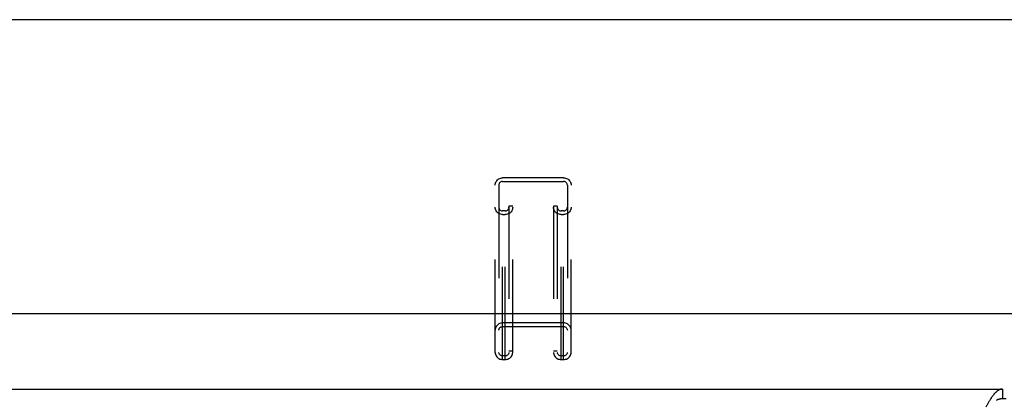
# Model space of a CAD drawing. Header units: inches. Extents: x 0 to 181, y 0 to 117.
# Tile 61 of 92: x 48 to 59, y 67 to 71. Entities that reach past the tile are written whole.
import ezdxf

# ---------------------------------------------------------------- set-up
doc = ezdxf.new("R2010")
doc.units = ezdxf.units.IN
doc.header["$LTSCALE"] = 9.946809
doc.header["$MEASUREMENT"] = 0
doc.linetypes.add('HIDDEN', pattern=[0.2, 0.1, -0.1])
doc.layers.get('0').update_dxf_attribs({"linetype": 'CONTINUOUS'})
doc.layers.add('DEFAULT_2', color=8, linetype='HIDDEN')

msp = doc.modelspace()

# ---------------------------------------------------------------- linework, layer by layer
at = {"color": 7, "linetype": 'Continuous'}
for p, q in [((81.409, 70.916), (38.1, 70.916)), ((37.292, 67.77), (82.218, 67.77)), ((58.775, 66.961), (58.775, 66.857)), ((58.713, 66.842), (58.711, 66.84)), ((58.817, 66.857), (58.775, 66.857))]:
    msp.add_line(p, q, dxfattribs=at)
at = {"color": 3, "linetype": 'Continuous'}
msp.add_line((36.172, 66.961), (58.775, 66.961), dxfattribs=at)
for points in [[(58.775, 66.961), (58.772, 66.961), (58.769, 66.961), (58.766, 66.961), (58.762, 66.96), (58.759, 66.96), (58.756, 66.959), (58.753, 66.958), (58.75, 66.957), (58.746, 66.955), (58.743, 66.954), (58.74, 66.953), (58.737, 66.951), (58.734, 66.949), (58.73, 66.947), (58.727, 66.945), (58.724, 66.943), (58.721, 66.94), (58.718, 66.938), (58.714, 66.935), (58.711, 66.932), (58.708, 66.929), (58.705, 66.926), (58.702, 66.923), (58.698, 66.92), (58.695, 66.917), (58.692, 66.913), (58.689, 66.909), (58.686, 66.906), (58.682, 66.902), (58.679, 66.898), (58.676, 66.893), (58.673, 66.889), (58.67, 66.885), (58.666, 66.881), (58.663, 66.876), (58.66, 66.871), (58.657, 66.867), (58.654, 66.862)], [(58.654, 66.862), (58.65, 66.857), (58.647, 66.852), (58.644, 66.847), (58.641, 66.842), (58.638, 66.836), (58.635, 66.831), (58.631, 66.826), (58.628, 66.82), (58.625, 66.815), (58.622, 66.809), (58.619, 66.804), (58.615, 66.798), (58.612, 66.792), (58.609, 66.787), (58.606, 66.781), (58.599, 66.769)]]:
    msp.add_lwpolyline(points, dxfattribs=at)
at = {"color": 7, "linetype": 'Continuous'}
msp.add_lwpolyline([(58.775, 66.857), (58.772, 66.857), (58.769, 66.857), (58.766, 66.857), (58.762, 66.857), (58.759, 66.856), (58.756, 66.856), (58.753, 66.855), (58.75, 66.855), (58.746, 66.854), (58.743, 66.853), (58.74, 66.852), (58.737, 66.851), (58.734, 66.85), (58.73, 66.849), (58.727, 66.848), (58.724, 66.847), (58.721, 66.845), (58.718, 66.844), (58.714, 66.842), (58.713, 66.842)], dxfattribs=at)
at = {"layer": 'DEFAULT_2', "color": 8, "linetype": 'HIDDEN'}
for p, q in [((53.428, 67.277), (53.428, 69.223)), ((54.081, 69.223), (53.428, 69.223)), ((54.081, 67.277), (54.081, 69.223)), ((53.348, 67.354), (53.348, 69.145)), ((53.388, 69.145), (53.388, 67.354)), ((53.428, 69.184), (54.081, 69.184)), ((54.121, 69.145), (54.121, 67.354)), ((54.161, 67.354), (54.161, 69.145)), ((53.496, 68.921), (53.496, 67.354)), ((53.536, 68.921), (53.496, 68.921)), ((53.536, 67.354), (53.536, 68.921)), ((53.973, 68.921), (53.973, 67.354)), ((54.013, 68.921), (53.973, 68.921)), ((54.013, 68.921), (54.013, 67.354)), ((53.456, 68.869), (53.428, 68.869)), ((53.428, 68.83), (53.456, 68.83)), ((53.456, 67.277), (53.456, 68.869)), ((54.053, 67.277), (54.053, 68.869)), ((54.081, 68.869), (54.053, 68.869)), ((54.053, 68.83), (54.081, 68.83)), ((54.081, 67.67), (53.428, 67.67)), ((53.428, 67.631), (54.081, 67.631)), ((53.536, 67.368), (53.496, 67.368)), ((54.013, 67.368), (53.973, 67.368)), ((53.456, 67.316), (53.428, 67.316)), ((53.428, 67.277), (53.456, 67.277)), ((54.081, 67.316), (54.053, 67.316)), ((54.053, 67.277), (54.081, 67.277))]:
    msp.add_line(p, q, dxfattribs=at)
for points in [[(53.348, 69.145), (53.349, 69.155), (53.351, 69.165), (53.354, 69.175), (53.359, 69.184), (53.365, 69.192), (53.372, 69.2), (53.38, 69.207), (53.388, 69.212), (53.398, 69.217), (53.408, 69.22), (53.418, 69.222), (53.428, 69.223)], [(54.081, 69.223), (54.091, 69.222), (54.102, 69.22), (54.111, 69.217), (54.121, 69.212), (54.13, 69.207), (54.137, 69.2), (54.144, 69.192), (54.15, 69.184), (54.155, 69.175), (54.158, 69.165), (54.16, 69.155), (54.161, 69.145)], [(53.428, 69.184), (53.422, 69.183), (53.416, 69.182), (53.41, 69.18), (53.405, 69.177), (53.4, 69.173), (53.396, 69.168), (53.393, 69.163), (53.39, 69.157), (53.389, 69.151), (53.388, 69.145)], [(54.121, 69.145), (54.12, 69.151), (54.119, 69.157), (54.117, 69.163), (54.113, 69.168), (54.109, 69.173), (54.104, 69.177), (54.099, 69.18), (54.093, 69.182), (54.087, 69.183), (54.081, 69.184)], [(53.428, 68.83), (53.418, 68.831), (53.408, 68.833), (53.398, 68.836), (53.388, 68.84), (53.38, 68.846), (53.372, 68.853), (53.365, 68.86), (53.359, 68.869), (53.354, 68.878), (53.351, 68.887), (53.349, 68.897), (53.348, 68.907)], [(53.388, 68.907), (53.389, 68.901), (53.39, 68.895), (53.393, 68.89), (53.396, 68.885), (53.4, 68.88), (53.405, 68.876), (53.41, 68.873), (53.416, 68.871), (53.422, 68.869), (53.428, 68.869)], [(53.536, 68.907), (53.535, 68.897), (53.533, 68.887), (53.53, 68.878), (53.525, 68.869), (53.519, 68.86), (53.512, 68.853), (53.505, 68.846), (53.496, 68.84), (53.486, 68.836), (53.477, 68.833), (53.466, 68.831), (53.456, 68.83)], [(53.456, 68.869), (53.462, 68.869), (53.468, 68.871), (53.474, 68.873), (53.479, 68.876), (53.484, 68.88), (53.488, 68.885), (53.492, 68.89), (53.494, 68.895), (53.495, 68.901), (53.496, 68.907)], [(54.053, 68.83), (54.043, 68.831), (54.033, 68.833), (54.023, 68.836), (54.013, 68.84), (54.005, 68.846), (53.997, 68.853), (53.99, 68.86), (53.984, 68.869), (53.979, 68.878), (53.976, 68.887), (53.974, 68.897), (53.973, 68.907)], [(54.013, 68.907), (54.014, 68.901), (54.015, 68.895), (54.018, 68.89), (54.021, 68.885), (54.025, 68.88), (54.03, 68.876), (54.035, 68.873), (54.041, 68.871), (54.047, 68.869), (54.053, 68.869)], [(54.161, 68.907), (54.16, 68.897), (54.158, 68.887), (54.155, 68.878), (54.15, 68.869), (54.144, 68.86), (54.137, 68.853), (54.13, 68.846), (54.121, 68.84), (54.111, 68.836), (54.102, 68.833), (54.091, 68.831), (54.081, 68.83)], [(54.081, 68.869), (54.087, 68.869), (54.093, 68.871), (54.099, 68.873), (54.104, 68.876), (54.109, 68.88), (54.113, 68.885), (54.117, 68.89), (54.119, 68.895), (54.12, 68.901), (54.121, 68.907)], [(53.428, 67.67), (53.418, 67.669), (53.408, 67.667), (53.398, 67.664), (53.388, 67.659), (53.38, 67.654), (53.372, 67.647), (53.365, 67.639), (53.359, 67.631), (53.354, 67.622), (53.351, 67.612), (53.349, 67.602), (53.348, 67.592)], [(54.161, 67.592), (54.16, 67.602), (54.158, 67.612), (54.155, 67.622), (54.15, 67.631), (54.144, 67.639), (54.137, 67.647), (54.13, 67.654), (54.121, 67.659), (54.111, 67.664), (54.102, 67.667), (54.091, 67.669), (54.081, 67.67)], [(53.388, 67.592), (53.389, 67.598), (53.39, 67.604), (53.393, 67.61), (53.396, 67.615), (53.4, 67.62), (53.405, 67.624), (53.41, 67.627), (53.416, 67.629), (53.422, 67.63), (53.428, 67.631)], [(54.081, 67.631), (54.087, 67.63), (54.093, 67.629), (54.099, 67.627), (54.104, 67.624), (54.109, 67.62), (54.113, 67.615), (54.117, 67.61), (54.119, 67.604), (54.12, 67.598), (54.121, 67.592)], [(53.348, 67.354), (53.349, 67.344), (53.351, 67.334), (53.354, 67.325), (53.359, 67.316), (53.365, 67.307), (53.372, 67.3), (53.38, 67.293), (53.388, 67.288), (53.398, 67.283), (53.408, 67.28), (53.418, 67.278), (53.428, 67.277)], [(53.428, 67.316), (53.422, 67.316), (53.416, 67.318), (53.41, 67.32), (53.405, 67.323), (53.4, 67.327), (53.396, 67.332), (53.393, 67.337), (53.39, 67.343), (53.389, 67.348), (53.388, 67.354)], [(53.496, 67.354), (53.495, 67.348), (53.494, 67.343), (53.492, 67.337), (53.488, 67.332), (53.484, 67.327), (53.479, 67.323), (53.474, 67.32), (53.468, 67.318), (53.462, 67.316), (53.456, 67.316)], [(53.456, 67.277), (53.466, 67.278), (53.477, 67.28), (53.486, 67.283), (53.496, 67.288), (53.505, 67.293), (53.512, 67.3), (53.519, 67.307), (53.525, 67.316), (53.53, 67.325), (53.533, 67.334), (53.535, 67.344), (53.536, 67.354)], [(53.973, 67.354), (53.974, 67.344), (53.976, 67.334), (53.979, 67.325), (53.984, 67.316), (53.99, 67.307), (53.997, 67.3), (54.005, 67.293), (54.013, 67.288), (54.023, 67.283), (54.033, 67.28), (54.043, 67.278), (54.053, 67.277)], [(54.053, 67.316), (54.047, 67.316), (54.041, 67.318), (54.035, 67.32), (54.03, 67.323), (54.025, 67.327), (54.021, 67.332), (54.018, 67.337), (54.015, 67.343), (54.014, 67.348), (54.013, 67.354)], [(54.121, 67.354), (54.12, 67.348), (54.119, 67.343), (54.117, 67.337), (54.113, 67.332), (54.109, 67.327), (54.104, 67.323), (54.099, 67.32), (54.093, 67.318), (54.087, 67.316), (54.081, 67.316)], [(54.081, 67.277), (54.091, 67.278), (54.102, 67.28), (54.111, 67.283), (54.121, 67.288), (54.13, 67.293), (54.137, 67.3), (54.144, 67.307), (54.15, 67.316), (54.155, 67.325), (54.158, 67.334), (54.16, 67.344), (54.161, 67.354)]]:
    msp.add_lwpolyline(points, dxfattribs=at)

doc.saveas('drawing.dxf')
